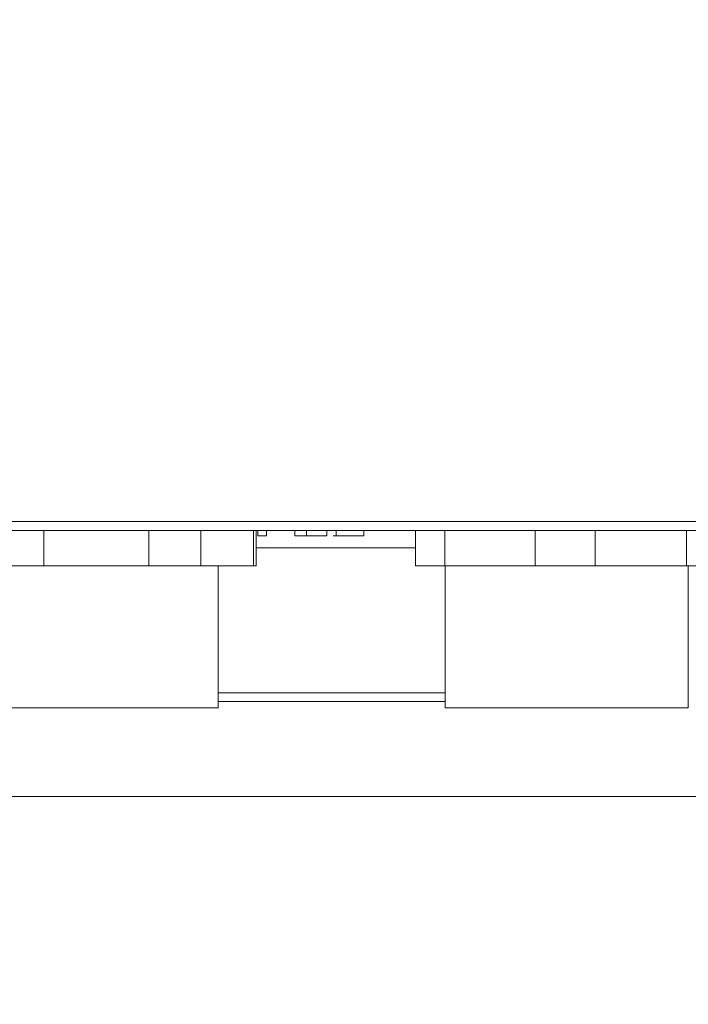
# Model space of a CAD drawing. Header units: millimetres. Extents: x 0 to 594, y 0 to 420.
# Tile 39 of 71: x 375 to 393, y 138 to 166. Entities that reach past the tile are written whole.
import ezdxf

# ---------------------------------------------------------------- set-up
doc = ezdxf.new("R2010")
doc.units = ezdxf.units.MM
doc.styles.add('SLDTEXTSTYLE1', font='TXT', dxfattribs={"width": 0.605})
doc.dimstyles.new('SLDDIMSTYLE4', dxfattribs={"dimtxt": 2.568319, "dimasz": 3.3, "dimexe": 0, "dimexo": 0.0625, "dimgap": 0.64208, "dimtad": 1, "dimdec": 0, "dimlfac": 2, "dimrnd": 1e-09, "dimzin": 12, "dimdsep": 46, "dimtxsty": 'SLDTEXTSTYLE1', "dimsah": 1, "dimcen": 0.09, "dimadec": 0, "dimazin": 3, "dimtfac": 1, "dimtdec": 1, "dimtofl": 0, "dimtmove": 0, "dimatfit": 3, "dimfxl": 0, "dimfrac": 2, "dimtolj": 1, "dimtzin": 12, "dimarcsym": 0})
doc.dimstyles.new('SLDDIMSTYLE5', dxfattribs={"dimtxt": 2.568319, "dimasz": 3.3, "dimexe": 0, "dimexo": 0.0625, "dimgap": 0.64208, "dimtad": 1, "dimdec": 3, "dimlfac": 2, "dimrnd": 1e-09, "dimzin": 12, "dimdsep": 46, "dimtxsty": 'SLDTEXTSTYLE1', "dimsah": 1, "dimcen": 0.09, "dimadec": 0, "dimazin": 3, "dimtfac": 1, "dimtdec": 1, "dimtofl": 0, "dimtmove": 0, "dimatfit": 3, "dimfxl": 0, "dimfrac": 2, "dimtolj": 1, "dimtzin": 12, "dimarcsym": 0})

# ---------------------------------------------------------------- blocks, each defined once
blk = doc.blocks.new('*D16')
at = {"color": 7, "linetype": 'Continuous', "lineweight": 0}
for p, q in [((286.937, 245.752), (286.937, 108.735)), ((414.293, 245.752), (414.293, 108.735)), ((347.92, 114.267), (347.332, 114.267)), ((347.332, 114.267), (347.332, 110.323)), ((353.31, 114.267), (353.898, 114.267)), ((353.898, 114.267), (353.898, 110.323)), ((347.332, 110.323), (347.92, 110.323)), ((353.898, 110.323), (353.31, 110.323)), ((286.937, 109.735), (414.293, 109.735))]:
    blk.add_line(p, q, dxfattribs=at)
for points in [[(286.937, 109.735), (290.237, 109.235), (290.237, 110.235)], [(414.293, 109.735), (410.993, 110.235), (410.993, 109.235)]]:
    blk.add_solid(points, dxfattribs=at)
at = {"color": 7, "linetype": 'Continuous', "lineweight": 0, "char_height": 2.6458, "attachment_point": 1, "rotation": 0, "style": 'SLDTEXTSTYLE1'}
for s, insert in [('254', (346.499, 118.266, -137.801)), ('10', (348.655, 113.733, -137.801))]:
    blk.add_mtext(s, dxfattribs=dict(at, insert=insert))
blk = doc.blocks.new('*D17')
at = {"color": 7, "linetype": 'Continuous', "lineweight": 0}
for p, q in [((414.293, 245.752), (258.389, 245.752)), ((259.389, 143.848), (259.389, 245.752)), ((254.856, 196.515), (254.856, 197.103)), ((254.856, 197.103), (258.801, 197.103)), ((258.801, 197.103), (258.801, 196.515)), ((254.856, 193.085), (254.856, 192.497)), ((258.801, 192.497), (258.801, 193.085)), ((254.856, 192.497), (258.801, 192.497)), ((414.293, 143.848), (258.389, 143.848))]:
    blk.add_line(p, q, dxfattribs=at)
for points in [[(259.389, 245.752), (258.889, 242.452), (259.889, 242.452)], [(259.389, 143.848), (259.889, 147.148), (258.889, 147.148)]]:
    blk.add_solid(points, dxfattribs=at)
at = {"color": 7, "linetype": 'Continuous', "lineweight": 0, "attachment_point": 1, "rotation": 90, "style": 'SLDTEXTSTYLE1'}
for s, insert, char_height in [('203', (250.858, 190.684, -137.801), 2.6458), ('8', (255.39, 193.82, -137.801), 2.646)]:
    blk.add_mtext(s, dxfattribs=dict(at, insert=insert, char_height=char_height))

msp = doc.modelspace()

# ---------------------------------------------------------------- linework, layer by layer
at = {"color": 8, "linetype": 'Continuous', "lineweight": 0}
for p, q in [((368.58451, 151.62088), (406.21885, 151.6209)), ((385.7058, 150.8774), (381.20652, 150.87739)), ((380.12829, 146.78278), (386.54749, 146.78278))]:
    msp.add_line(p, q, dxfattribs=at)
at = {"color": 7, "linetype": 'Continuous', "lineweight": 15}
for p, q in [((406.21885, 151.37015), (368.58451, 151.37013)), ((375.20956, 151.37014), (375.20956, 150.36714)), ((378.17647, 150.36714), (378.17647, 151.37014)), ((379.64294, 150.36714), (379.64294, 151.37014)), ((381.12639, 150.36714), (381.12639, 151.37014)), ((381.20652, 150.36714), (381.20652, 151.37014)), ((381.25544, 151.21969), (381.25544, 151.37014)), ((381.49906, 151.21969), (381.49906, 151.37014)), ((382.30274, 151.21969), (382.30274, 151.37014)), ((382.62422, 151.21969), (382.62422, 151.37014)), ((383.20287, 151.21969), (383.20287, 151.37014)), ((383.46695, 151.21969), (383.46695, 151.37014)), ((384.24703, 151.21969), (384.24703, 151.37014)), ((385.7058, 150.36714), (385.7058, 151.37014)), ((386.53817, 150.36714), (386.53817, 151.37014)), ((389.09306, 150.36715), (389.09306, 151.37015)), ((390.7863, 150.36715), (390.7863, 151.37015)), ((393.37002, 150.36715), (393.37002, 151.37015)), ((382.30274, 151.21969), (382.62422, 151.21969)), ((383.37787, 151.21969), (383.46695, 151.21969)), ((378.17647, 150.36714), (375.20956, 150.36714)), ((381.12639, 150.36714), (379.64294, 150.36714)), ((380.12829, 146.35514), (380.12829, 150.36714)), ((389.09306, 150.36715), (386.53817, 150.36714)), ((386.54749, 150.36714), (386.54749, 146.35514)), ((393.37002, 150.36715), (390.7863, 150.36715)), ((393.41804, 146.35515), (393.41804, 150.36715)), ((380.12829, 146.5364), (386.54749, 146.5364))]:
    msp.add_line(p, q, dxfattribs=at)
at = {"color": 7, "linetype": 'Continuous', "lineweight": 15, "flags": 128}
for points in [[(375.20956, 150.36714), (375.01019, 150.36714), (374.81456, 150.36714), (374.62311, 150.36714), (374.43627, 150.36714), (374.25445, 150.36714), (374.07805, 150.36714), (373.90747, 150.36714), (373.7431, 150.36714)], [(379.64294, 150.36714), (379.47856, 150.36714), (379.30798, 150.36714), (379.13159, 150.36714), (378.94977, 150.36714), (378.76292, 150.36714), (378.57148, 150.36714), (378.37585, 150.36714), (378.17647, 150.36714)], [(381.20652, 150.36714), (381.2015, 150.36714), (381.18644, 150.36714), (381.16139, 150.36714), (381.12639, 150.36714)], [(386.53817, 150.36714), (386.40446, 150.36714), (386.27872, 150.36714), (386.16121, 150.36715), (386.05221, 150.36714), (385.95196, 150.36715), (385.86067, 150.36714), (385.77856, 150.36714), (385.7058, 150.36714)], [(390.7863, 150.36715), (390.57596, 150.36715), (390.3643, 150.36714), (390.15179, 150.36715), (389.9389, 150.36715), (389.72611, 150.36714), (389.5139, 150.36715), (389.30272, 150.36715), (389.09306, 150.36715)], [(394.2309, 150.36715), (394.15427, 150.36715), (394.06835, 150.36715), (393.97334, 150.36715), (393.86946, 150.36715), (393.75692, 150.36715), (393.63599, 150.36715), (393.50693, 150.36715), (393.37002, 150.36715)], [(376.69302, 146.35514), (375.90079, 146.35514), (375.15127, 146.35514), (374.48487, 146.35514), (373.93751, 146.35514), (373.53869, 146.35514), (373.30993, 146.35514), (373.25774, 146.35514)], [(380.12829, 146.35514), (380.0761, 146.35514), (379.84734, 146.35514), (379.44853, 146.35514), (378.90117, 146.35514), (378.23477, 146.35514), (377.48525, 146.35514), (376.69302, 146.35514)], [(393.41804, 146.35515), (393.39078, 146.35515), (393.1993, 146.35515), (392.83442, 146.35515), (392.3158, 146.35515), (391.67141, 146.35515), (390.93599, 146.35515), (390.14917, 146.35515), (389.35339, 146.35515), (388.59154, 146.35514), (387.90468, 146.35515), (387.32986, 146.35514), (386.89806, 146.35515), (386.63255, 146.35514), (386.54766, 146.35514), (386.54766, 146.35514)]]:
    msp.add_lwpolyline(points, dxfattribs=at)
at = {"color": 7, "linetype": 'Continuous', "lineweight": 15}
for points, knots in [([(381.25544, 151.21969), (381.27531, 151.21969), (381.31629, 151.21969), (381.36425, 151.21969), (381.40704, 151.21969), (381.44061, 151.21969), (381.46691, 151.21969), (381.48591, 151.21969), (381.49665, 151.21969), (381.49824, 151.21969), (381.49906, 151.21969)], [0, 0, 0, 0, 0.09742067, 0.20088559, 0.31117197, 0.42979795, 0.55773993, 0.69471527, 0.84212991, 1, 1, 1, 1]), ([(382.62422, 151.21969), (382.7236, 151.21969), (382.90116, 151.21969), (383.11064, 151.21969), (383.20287, 151.21969)], [0, 0, 0, 0, 0.55969946, 1, 1, 1, 1]), ([(383.46695, 151.21969), (383.57627, 151.21969), (383.79469, 151.21969), (384.04808, 151.2197), (384.20404, 151.21969), (384.23269, 151.21969), (384.24703, 151.21969)], [0, 0, 0, 0, 0.27989759, 0.55924352, 0.77946326, 1, 1, 1, 1])]:
    msp.add_open_spline(points, degree=3, knots=knots, dxfattribs=at)

# ---------------------------------------------------------------- dimensions: what is measured, and where the dimension line sits
at = {"color": 7, "linetype": 'Continuous', "lineweight": 0}
for base, p1, angle, dimstyle, picture, middle in [((259.38853, 245.75237), (414.29298, 143.84766), 270.000033, 'SLDDIMSTYLE5', '*D17', (259.38856, 194.79997)), ((414.293, 109.73482), (286.937, 245.75239), 0.000033, 'SLDDIMSTYLE4', '*D16', (350.61504, 109.73478))]:
    dim = msp.add_linear_dim(base=base, p1=p1, p2=(414.29292, 245.75246), angle=angle, dimstyle=dimstyle, dxfattribs=at)
    dim.commit()
    dim.dimension.update_dxf_attribs({"geometry": picture, "text_midpoint": middle, "dimtype": 160})

doc.saveas('drawing.dxf')
